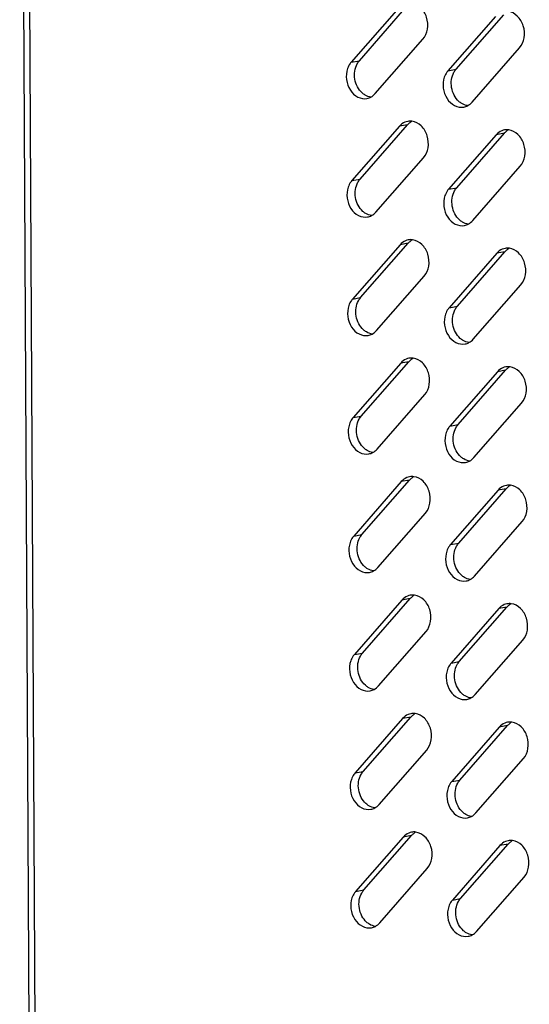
# Model space of a CAD drawing. Header units: millimetres. Extents: x 818 to 1412, y 141 to 561.
# Tile 33 of 86: x 1264 to 1273, y 261 to 279. Entities that reach past the tile are written whole.
import ezdxf

# ---------------------------------------------------------------- set-up
doc = ezdxf.new("R2010")
doc.units = ezdxf.units.MM
doc.header["$LTSCALE"] = 61.468
doc.layers.add('00_37_DXF_CONTINUOUS_LINE', color=7, linetype='CONTINUOUS')

msp = doc.modelspace()

# ---------------------------------------------------------------- linework, layer by layer
at = {"layer": '00_37_DXF_CONTINUOUS_LINE', "color": 7, "linetype": 'Continuous'}
for p, q in [((1263.9272, 256.3365), (1263.7312, 292.9212)), ((1269.8167, 278.3999), (1270.6691, 279.3757)), ((1270.5222, 279.3488), (1269.6698, 278.373)), ((1272.2554, 279.1954), (1271.403, 278.2196)), ((1271.5499, 278.2465), (1272.4023, 279.2223)), ((1270.1016, 277.8091), (1270.954, 278.785)), ((1271.8348, 277.6557), (1272.6872, 278.6316)), ((1269.8281, 276.2753), (1270.6805, 277.2512)), ((1270.5336, 277.2243), (1269.6812, 276.2485)), ((1272.2668, 277.0709), (1271.4144, 276.095)), ((1271.5613, 276.1219), (1272.4137, 277.0977)), ((1270.113, 275.6846), (1270.9654, 276.6604)), ((1271.8462, 275.5312), (1272.6986, 276.507)), ((1269.8395, 274.1508), (1270.6919, 275.1266)), ((1270.545, 275.0997), (1269.6925, 274.1239)), ((1272.2782, 274.9463), (1271.4258, 273.9705)), ((1271.5727, 273.9974), (1272.4251, 274.9732)), ((1270.1244, 273.56), (1270.9768, 274.5359)), ((1271.8576, 273.4066), (1272.71, 274.3825)), ((1269.8509, 272.0262), (1270.7033, 273.0021)), ((1270.5563, 272.9752), (1269.7039, 271.9994)), ((1272.2896, 272.8218), (1271.4372, 271.8459)), ((1271.5841, 271.8728), (1272.4365, 272.8486)), ((1270.1358, 271.4355), (1270.9882, 272.4113)), ((1271.869, 271.2821), (1272.7214, 272.2579)), ((1269.8623, 269.9017), (1270.7147, 270.8775)), ((1270.5677, 270.8506), (1269.7153, 269.8748)), ((1271.5955, 269.7483), (1272.4479, 270.7241)), ((1272.3009, 270.6972), (1271.4485, 269.7214)), ((1270.1472, 269.3109), (1270.9996, 270.2868)), ((1271.8804, 269.1575), (1272.7328, 270.1334)), ((1270.5791, 268.7261), (1269.7267, 267.7503)), ((1269.8737, 267.7771), (1270.7261, 268.753)), ((1271.6069, 267.6237), (1272.4593, 268.5995)), ((1272.3123, 268.5727), (1271.4599, 267.5968)), ((1270.1585, 267.1864), (1271.011, 268.1622)), ((1271.8918, 267.033), (1272.7442, 268.0088)), ((1270.5905, 266.6015), (1269.7381, 265.6257)), ((1269.8851, 265.6526), (1270.7375, 266.6284)), ((1271.6183, 265.4992), (1272.4707, 266.475)), ((1272.3237, 266.4481), (1271.4713, 265.4723)), ((1270.1699, 265.0618), (1271.0223, 266.0377)), ((1271.9032, 264.9084), (1272.7556, 265.8843)), ((1270.6019, 264.477), (1269.7495, 263.5012)), ((1269.8964, 263.528), (1270.7488, 264.5039)), ((1271.6297, 263.3746), (1272.4821, 264.3504)), ((1272.3351, 264.3236), (1271.4827, 263.3477)), ((1270.1813, 262.9373), (1271.0337, 263.9131)), ((1271.9145, 262.7839), (1272.7669, 263.7597))]:
    msp.add_line(p, q, dxfattribs=at)
at = {"layer": '00_37_DXF_CONTINUOUS_LINE', "color": 9, "linetype": 'Continuous'}
for p, q in [((1263.8341, 292.9121), (1264.0303, 256.3109)), ((1269.6698, 278.373), (1269.8167, 278.3999)), ((1271.403, 278.2196), (1271.5499, 278.2465)), ((1270.6805, 277.2512), (1270.5336, 277.2243)), ((1272.4137, 277.0977), (1272.2668, 277.0709)), ((1269.6812, 276.2485), (1269.8281, 276.2753)), ((1271.4144, 276.095), (1271.5613, 276.1219)), ((1270.6919, 275.1266), (1270.545, 275.0997)), ((1272.4251, 274.9732), (1272.2782, 274.9463)), ((1269.6925, 274.1239), (1269.8395, 274.1508)), ((1271.4258, 273.9705), (1271.5727, 273.9974)), ((1270.7033, 273.0021), (1270.5563, 272.9752)), ((1272.4365, 272.8486), (1272.2896, 272.8218)), ((1269.7039, 271.9994), (1269.8509, 272.0262)), ((1271.4372, 271.8459), (1271.5841, 271.8728)), ((1270.7147, 270.8775), (1270.5677, 270.8506)), ((1272.4479, 270.7241), (1272.3009, 270.6972)), ((1269.7153, 269.8748), (1269.8623, 269.9017)), ((1271.4485, 269.7214), (1271.5955, 269.7483)), ((1270.7261, 268.753), (1270.5791, 268.7261)), ((1272.4593, 268.5995), (1272.3123, 268.5727)), ((1269.7267, 267.7503), (1269.8737, 267.7771)), ((1271.4599, 267.5968), (1271.6069, 267.6237)), ((1270.7375, 266.6284), (1270.5905, 266.6015)), ((1272.4707, 266.475), (1272.3237, 266.4481)), ((1269.7381, 265.6257), (1269.8851, 265.6526)), ((1271.4713, 265.4723), (1271.6183, 265.4992)), ((1270.7488, 264.5039), (1270.6019, 264.477)), ((1272.4821, 264.3504), (1272.3351, 264.3236)), ((1269.7495, 263.5012), (1269.8964, 263.528)), ((1271.4827, 263.3477), (1271.6297, 263.3746))]:
    msp.add_line(p, q, dxfattribs=at)
at = {"layer": '00_37_DXF_CONTINUOUS_LINE', "color": 7, "linetype": 'Continuous'}
for centre, radius, start, end in [((1270.7257, 277.0727), 0.2425, 100.3442, 112.53238), ((1270.8819, 277.0815), 0.2628, 118.01184, 125.94505), ((1272.4589, 276.9192), 0.2425, 100.3442, 112.53238), ((1272.6151, 276.9281), 0.2628, 118.01184, 125.94505), ((1270.7371, 274.9481), 0.2425, 100.3442, 112.53238), ((1270.8933, 274.9569), 0.2628, 118.01184, 125.94505), ((1272.4703, 274.7947), 0.2425, 100.3442, 112.53238), ((1272.6265, 274.8035), 0.2628, 118.01184, 125.94505), ((1270.7485, 272.8236), 0.2425, 100.3442, 112.53238), ((1270.9047, 272.8324), 0.2628, 118.01184, 125.94505), ((1272.4817, 272.6701), 0.2425, 100.3442, 112.53238), ((1272.6379, 272.679), 0.2628, 118.01184, 125.94505), ((1270.7599, 270.699), 0.2425, 100.3442, 112.53238), ((1270.916, 270.7078), 0.2628, 118.01184, 125.94505), ((1272.4931, 270.5456), 0.2425, 100.3442, 112.53238), ((1272.6493, 270.5544), 0.2628, 118.01184, 125.94505), ((1270.7712, 268.5745), 0.2425, 100.3442, 112.53238), ((1270.9274, 268.5833), 0.2628, 118.01184, 125.94505), ((1272.5045, 268.421), 0.2425, 100.3442, 112.53238), ((1272.6607, 268.4299), 0.2628, 118.01184, 125.94505), ((1270.7826, 266.4499), 0.2425, 100.3442, 112.53238), ((1270.9388, 266.4587), 0.2628, 118.01184, 125.94505), ((1272.5158, 266.2965), 0.2425, 100.3442, 112.53238), ((1272.672, 266.3053), 0.2628, 118.01184, 125.94505), ((1270.794, 264.3254), 0.2425, 100.3442, 112.53238), ((1270.9502, 264.3342), 0.2628, 118.01184, 125.94505), ((1272.5272, 264.1719), 0.2425, 100.3442, 112.53238), ((1272.6834, 264.1808), 0.2628, 118.01184, 125.94505)]:
    msp.add_arc(centre, radius, start, end, dxfattribs=at)
for points, knots in [([(1270.954, 278.785), (1270.9973, 278.8345), (1271.0534, 278.9684), (1271.0354, 279.1799), (1270.9319, 279.3616), (1270.8086, 279.4292), (1270.7477, 279.4374)], [0, 0, 0, 0, 0.2459406, 0.5121856, 0.7703219, 1, 1, 1, 1]), ([(1272.6872, 278.6316), (1272.7305, 278.6811), (1272.7866, 278.815), (1272.7686, 279.0265), (1272.6651, 279.2082), (1272.5418, 279.2757), (1272.481, 279.284)], [0, 0, 0, 0, 0.2459406, 0.5121856, 0.7703219, 1, 1, 1, 1]), ([(1269.6698, 278.373), (1269.6627, 278.3649), (1269.6353, 278.3299), (1269.6153, 278.2893), (1269.6044, 278.2575)], [0, 0, 0, 0, 0.2415995, 1, 1, 1, 1]), ([(1269.6044, 278.2575), (1269.5831, 278.1951), (1269.5722, 278.0574), (1269.6391, 277.8696), (1269.7748, 277.7347), (1269.8989, 277.7123), (1269.953, 277.7222)], [0, 0, 0, 0, 0.2647435, 0.5327221, 0.779174, 1, 1, 1, 1]), ([(1271.403, 278.2196), (1271.3959, 278.2115), (1271.3686, 278.1765), (1271.3485, 278.1359), (1271.3376, 278.104)], [0, 0, 0, 0, 0.2415995, 1, 1, 1, 1]), ([(1271.3376, 278.104), (1271.3163, 278.0417), (1271.3054, 277.904), (1271.3723, 277.7162), (1271.508, 277.5813), (1271.6322, 277.5589), (1271.6863, 277.5688)], [0, 0, 0, 0, 0.2647435, 0.5327221, 0.779174, 1, 1, 1, 1]), ([(1270.9654, 276.6604), (1271.0087, 276.7099), (1271.0648, 276.8438), (1271.0468, 277.0554), (1270.9432, 277.237), (1270.82, 277.3046), (1270.7591, 277.3129)], [0, 0, 0, 0, 0.2459406, 0.5121856, 0.7703219, 1, 1, 1, 1]), ([(1272.6986, 276.507), (1272.7419, 276.5565), (1272.798, 276.6904), (1272.78, 276.902), (1272.6765, 277.0836), (1272.5532, 277.1512), (1272.4923, 277.1595)], [0, 0, 0, 0, 0.2459406, 0.5121856, 0.7703219, 1, 1, 1, 1]), ([(1269.6812, 276.2485), (1269.6741, 276.2404), (1269.6467, 276.2053), (1269.6267, 276.1648), (1269.6158, 276.1329)], [0, 0, 0, 0, 0.2415995, 1, 1, 1, 1]), ([(1269.6158, 276.1329), (1269.5945, 276.0705), (1269.5836, 275.9329), (1269.6505, 275.745), (1269.7862, 275.6101), (1269.9103, 275.5878), (1269.9644, 275.5976)], [0, 0, 0, 0, 0.2647435, 0.5327221, 0.779174, 1, 1, 1, 1]), ([(1271.4144, 276.095), (1271.4073, 276.087), (1271.3799, 276.0519), (1271.3599, 276.0114), (1271.349, 275.9795)], [0, 0, 0, 0, 0.2415995, 1, 1, 1, 1]), ([(1271.349, 275.9795), (1271.3277, 275.9171), (1271.3168, 275.7795), (1271.3837, 275.5916), (1271.5194, 275.4567), (1271.6435, 275.4344), (1271.6976, 275.4442)], [0, 0, 0, 0, 0.2647435, 0.5327221, 0.779174, 1, 1, 1, 1]), ([(1270.9768, 274.5359), (1271.02, 274.5854), (1271.0761, 274.7193), (1271.0582, 274.9308), (1270.9546, 275.1125), (1270.8314, 275.1801), (1270.7705, 275.1883)], [0, 0, 0, 0, 0.2459406, 0.5121856, 0.7703219, 1, 1, 1, 1]), ([(1272.71, 274.3825), (1272.7533, 274.432), (1272.8094, 274.5659), (1272.7914, 274.7774), (1272.6878, 274.959), (1272.5646, 275.0266), (1272.5037, 275.0349)], [0, 0, 0, 0, 0.2459406, 0.5121856, 0.7703219, 1, 1, 1, 1]), ([(1269.6925, 274.1239), (1269.6855, 274.1158), (1269.6581, 274.0808), (1269.6381, 274.0402), (1269.6272, 274.0084)], [0, 0, 0, 0, 0.2415995, 1, 1, 1, 1]), ([(1269.6272, 274.0084), (1269.6059, 273.946), (1269.595, 273.8083), (1269.6619, 273.6205), (1269.7975, 273.4856), (1269.9217, 273.4632), (1269.9758, 273.4731)], [0, 0, 0, 0, 0.2647435, 0.5327221, 0.779174, 1, 1, 1, 1]), ([(1271.4258, 273.9705), (1271.4187, 273.9624), (1271.3913, 273.9274), (1271.3713, 273.8868), (1271.3604, 273.8549)], [0, 0, 0, 0, 0.2415995, 1, 1, 1, 1]), ([(1271.3604, 273.8549), (1271.3391, 273.7926), (1271.3282, 273.6549), (1271.3951, 273.4671), (1271.5308, 273.3322), (1271.6549, 273.3098), (1271.709, 273.3197)], [0, 0, 0, 0, 0.2647435, 0.5327221, 0.779174, 1, 1, 1, 1]), ([(1270.9882, 272.4113), (1271.0314, 272.4608), (1271.0875, 272.5947), (1271.0696, 272.8063), (1270.966, 272.9879), (1270.8427, 273.0555), (1270.7819, 273.0638)], [0, 0, 0, 0, 0.2459406, 0.5121856, 0.7703219, 1, 1, 1, 1]), ([(1272.7214, 272.2579), (1272.7646, 272.3074), (1272.8208, 272.4413), (1272.8028, 272.6529), (1272.6992, 272.8345), (1272.576, 272.9021), (1272.5151, 272.9104)], [0, 0, 0, 0, 0.2459406, 0.5121856, 0.7703219, 1, 1, 1, 1]), ([(1269.7039, 271.9994), (1269.6969, 271.9913), (1269.6695, 271.9562), (1269.6495, 271.9157), (1269.6386, 271.8838)], [0, 0, 0, 0, 0.2415995, 1, 1, 1, 1]), ([(1269.6386, 271.8838), (1269.6173, 271.8214), (1269.6064, 271.6838), (1269.6733, 271.4959), (1269.8089, 271.361), (1269.9331, 271.3387), (1269.9872, 271.3485)], [0, 0, 0, 0, 0.2647435, 0.5327221, 0.779174, 1, 1, 1, 1]), ([(1271.4372, 271.8459), (1271.4301, 271.8379), (1271.4027, 271.8028), (1271.3827, 271.7623), (1271.3718, 271.7304)], [0, 0, 0, 0, 0.2415995, 1, 1, 1, 1]), ([(1271.3718, 271.7304), (1271.3505, 271.668), (1271.3396, 271.5304), (1271.4065, 271.3425), (1271.5421, 271.2076), (1271.6663, 271.1853), (1271.7204, 271.1951)], [0, 0, 0, 0, 0.2647435, 0.5327221, 0.779174, 1, 1, 1, 1]), ([(1270.9996, 270.2868), (1271.0428, 270.3363), (1271.0989, 270.4702), (1271.081, 270.6817), (1270.9774, 270.8634), (1270.8541, 270.931), (1270.7933, 270.9392)], [0, 0, 0, 0, 0.2459406, 0.5121856, 0.7703219, 1, 1, 1, 1]), ([(1272.7328, 270.1334), (1272.776, 270.1829), (1272.8321, 270.3167), (1272.8142, 270.5283), (1272.7106, 270.7099), (1272.5873, 270.7775), (1272.5265, 270.7858)], [0, 0, 0, 0, 0.2459406, 0.5121856, 0.7703219, 1, 1, 1, 1]), ([(1269.7153, 269.8748), (1269.7083, 269.8667), (1269.6809, 269.8317), (1269.6608, 269.7911), (1269.65, 269.7593)], [0, 0, 0, 0, 0.2415995, 1, 1, 1, 1]), ([(1269.65, 269.7593), (1269.6287, 269.6969), (1269.6177, 269.5592), (1269.6847, 269.3714), (1269.8203, 269.2365), (1269.9445, 269.2141), (1269.9986, 269.224)], [0, 0, 0, 0, 0.2647435, 0.5327221, 0.779174, 1, 1, 1, 1]), ([(1271.4485, 269.7214), (1271.4415, 269.7133), (1271.4141, 269.6783), (1271.3941, 269.6377), (1271.3832, 269.6058)], [0, 0, 0, 0, 0.2415995, 1, 1, 1, 1]), ([(1271.3832, 269.6058), (1271.3619, 269.5435), (1271.351, 269.4058), (1271.4179, 269.218), (1271.5535, 269.0831), (1271.6777, 269.0607), (1271.7318, 269.0706)], [0, 0, 0, 0, 0.2647435, 0.5327221, 0.779174, 1, 1, 1, 1]), ([(1271.011, 268.1622), (1271.0542, 268.2117), (1271.1103, 268.3456), (1271.0923, 268.5572), (1270.9888, 268.7388), (1270.8655, 268.8064), (1270.8047, 268.8147)], [0, 0, 0, 0, 0.2459406, 0.5121856, 0.7703219, 1, 1, 1, 1]), ([(1272.7442, 268.0088), (1272.7874, 268.0583), (1272.8435, 268.1922), (1272.8256, 268.4038), (1272.722, 268.5854), (1272.5987, 268.653), (1272.5379, 268.6613)], [0, 0, 0, 0, 0.2459406, 0.5121856, 0.7703219, 1, 1, 1, 1]), ([(1269.7267, 267.7503), (1269.7197, 267.7422), (1269.6923, 267.7071), (1269.6722, 267.6666), (1269.6613, 267.6347)], [0, 0, 0, 0, 0.2415995, 1, 1, 1, 1]), ([(1269.6613, 267.6347), (1269.6401, 267.5723), (1269.6291, 267.4347), (1269.6961, 267.2468), (1269.8317, 267.1119), (1269.9559, 267.0896), (1270.01, 267.0994)], [0, 0, 0, 0, 0.2647435, 0.5327221, 0.779174, 1, 1, 1, 1]), ([(1271.4599, 267.5968), (1271.4529, 267.5888), (1271.4255, 267.5537), (1271.4054, 267.5132), (1271.3946, 267.4813)], [0, 0, 0, 0, 0.2415995, 1, 1, 1, 1]), ([(1271.3946, 267.4813), (1271.3733, 267.4189), (1271.3623, 267.2813), (1271.4293, 267.0934), (1271.5649, 266.9585), (1271.6891, 266.9362), (1271.7432, 266.946)], [0, 0, 0, 0, 0.2647435, 0.5327221, 0.779174, 1, 1, 1, 1]), ([(1271.0223, 266.0377), (1271.0656, 266.0872), (1271.1217, 266.2211), (1271.1037, 266.4326), (1271.0002, 266.6143), (1270.8769, 266.6819), (1270.8161, 266.6901)], [0, 0, 0, 0, 0.2459406, 0.5121856, 0.7703219, 1, 1, 1, 1]), ([(1272.7556, 265.8843), (1272.7988, 265.9338), (1272.8549, 266.0676), (1272.837, 266.2792), (1272.7334, 266.4608), (1272.6101, 266.5284), (1272.5493, 266.5367)], [0, 0, 0, 0, 0.2459406, 0.5121856, 0.7703219, 1, 1, 1, 1]), ([(1269.7381, 265.6257), (1269.731, 265.6176), (1269.7037, 265.5826), (1269.6836, 265.542), (1269.6727, 265.5102)], [0, 0, 0, 0, 0.2415995, 1, 1, 1, 1]), ([(1269.6727, 265.5102), (1269.6514, 265.4478), (1269.6405, 265.3101), (1269.7074, 265.1223), (1269.8431, 264.9874), (1269.9673, 264.965), (1270.0214, 264.9749)], [0, 0, 0, 0, 0.2647435, 0.5327221, 0.779174, 1, 1, 1, 1]), ([(1271.4713, 265.4723), (1271.4643, 265.4642), (1271.4369, 265.4292), (1271.4168, 265.3886), (1271.406, 265.3567)], [0, 0, 0, 0, 0.2415995, 1, 1, 1, 1]), ([(1271.406, 265.3567), (1271.3847, 265.2944), (1271.3737, 265.1567), (1271.4407, 264.9689), (1271.5763, 264.834), (1271.7005, 264.8116), (1271.7546, 264.8215)], [0, 0, 0, 0, 0.2647435, 0.5327221, 0.779174, 1, 1, 1, 1]), ([(1271.0337, 263.9131), (1271.077, 263.9626), (1271.1331, 264.0965), (1271.1151, 264.3081), (1271.0116, 264.4897), (1270.8883, 264.5573), (1270.8274, 264.5656)], [0, 0, 0, 0, 0.2459406, 0.5121856, 0.7703219, 1, 1, 1, 1]), ([(1272.7669, 263.7597), (1272.8102, 263.8092), (1272.8663, 263.9431), (1272.8483, 264.1547), (1272.7448, 264.3363), (1272.6215, 264.4039), (1272.5607, 264.4122)], [0, 0, 0, 0, 0.2459406, 0.5121856, 0.7703219, 1, 1, 1, 1]), ([(1269.7495, 263.5012), (1269.7424, 263.4931), (1269.715, 263.458), (1269.695, 263.4175), (1269.6841, 263.3856)], [0, 0, 0, 0, 0.2415995, 1, 1, 1, 1]), ([(1269.6841, 263.3856), (1269.6628, 263.3232), (1269.6519, 263.1856), (1269.7188, 262.9977), (1269.8545, 262.8628), (1269.9787, 262.8405), (1270.0327, 262.8503)], [0, 0, 0, 0, 0.2647435, 0.5327221, 0.779174, 1, 1, 1, 1]), ([(1271.4827, 263.3477), (1271.4756, 263.3397), (1271.4483, 263.3046), (1271.4282, 263.2641), (1271.4173, 263.2322)], [0, 0, 0, 0, 0.2415995, 1, 1, 1, 1]), ([(1271.4173, 263.2322), (1271.396, 263.1698), (1271.3851, 263.0322), (1271.452, 262.8443), (1271.5877, 262.7094), (1271.7119, 262.6871), (1271.766, 262.6969)], [0, 0, 0, 0, 0.2647435, 0.5327221, 0.779174, 1, 1, 1, 1])]:
    msp.add_open_spline(points, degree=3, knots=knots, dxfattribs=at)
for points in [[(1269.7344, 278.2148), (1269.7414, 278.2601), (1269.756, 278.305), (1269.7783, 278.345)], [(1269.7783, 278.345), (1269.7892, 278.3645), (1269.802, 278.3831), (1269.8167, 278.3999)], [(1269.7823, 277.9323), (1269.7376, 278.0167), (1269.7199, 278.1204), (1269.7344, 278.2148)], [(1271.4676, 278.0614), (1271.4746, 278.1067), (1271.4892, 278.1516), (1271.5115, 278.1916)], [(1271.5115, 278.1916), (1271.5224, 278.2111), (1271.5353, 278.2297), (1271.5499, 278.2465)], [(1271.5155, 277.7789), (1271.4708, 277.8633), (1271.4531, 277.967), (1271.4676, 278.0614)], [(1269.8668, 277.8228), (1269.8324, 277.8536), (1269.8038, 277.8916), (1269.7823, 277.9323)], [(1269.9194, 277.7841), (1269.9006, 277.7952), (1269.883, 277.8083), (1269.8668, 277.8228)], [(1270.0232, 277.7474), (1269.9868, 277.7523), (1269.951, 277.7655), (1269.9194, 277.7841)], [(1270.0238, 277.7469), (1270.0532, 277.7625), (1270.0798, 277.7841), (1270.1016, 277.8091)], [(1271.6, 277.6694), (1271.5657, 277.7002), (1271.5371, 277.7382), (1271.5155, 277.7789)], [(1269.953, 277.7222), (1269.9776, 277.7267), (1270.0018, 277.7351), (1270.0238, 277.7469)], [(1271.6526, 277.6307), (1271.6338, 277.6417), (1271.6162, 277.6549), (1271.6, 277.6694)], [(1271.7564, 277.594), (1271.72, 277.5989), (1271.6842, 277.6121), (1271.6526, 277.6307)], [(1271.6863, 277.5688), (1271.7108, 277.5732), (1271.735, 277.5817), (1271.7571, 277.5935)], [(1271.7571, 277.5935), (1271.7864, 277.6091), (1271.813, 277.6307), (1271.8348, 277.6557)], [(1270.6327, 277.2967), (1270.5949, 277.281), (1270.5605, 277.2551), (1270.5336, 277.2243)], [(1270.6805, 277.2512), (1270.6945, 277.2672), (1270.7104, 277.2818), (1270.7276, 277.2943)], [(1270.7591, 277.3129), (1270.7337, 277.3164), (1270.7074, 277.3158), (1270.6821, 277.3112)], [(1272.366, 277.1433), (1272.3282, 277.1276), (1272.2937, 277.1017), (1272.2668, 277.0709)], [(1272.4137, 277.0977), (1272.4277, 277.1138), (1272.4436, 277.1284), (1272.4608, 277.1408)], [(1272.4923, 277.1595), (1272.4669, 277.1629), (1272.4406, 277.1624), (1272.4154, 277.1578)], [(1269.7458, 276.0903), (1269.7528, 276.1355), (1269.7674, 276.1805), (1269.7897, 276.2205)], [(1269.7897, 276.2205), (1269.8006, 276.2399), (1269.8134, 276.2585), (1269.8281, 276.2753)], [(1269.7936, 275.8078), (1269.7489, 275.8922), (1269.7312, 275.9959), (1269.7458, 276.0903)], [(1271.479, 275.9369), (1271.486, 275.9821), (1271.5006, 276.0271), (1271.5229, 276.067)], [(1271.5229, 276.067), (1271.5338, 276.0865), (1271.5466, 276.1051), (1271.5613, 276.1219)], [(1271.5269, 275.6544), (1271.4822, 275.7388), (1271.4645, 275.8425), (1271.479, 275.9369)], [(1269.8782, 275.6983), (1269.8438, 275.7291), (1269.8152, 275.767), (1269.7936, 275.8078)], [(1269.9308, 275.6595), (1269.912, 275.6706), (1269.8944, 275.6837), (1269.8782, 275.6983)], [(1270.0345, 275.6228), (1269.9982, 275.6278), (1269.9624, 275.6409), (1269.9308, 275.6595)], [(1270.0352, 275.6223), (1270.0646, 275.6379), (1270.0912, 275.6596), (1270.113, 275.6846)], [(1271.6114, 275.5449), (1271.577, 275.5756), (1271.5484, 275.6136), (1271.5269, 275.6544)], [(1269.9644, 275.5976), (1269.989, 275.6021), (1270.0132, 275.6106), (1270.0352, 275.6223)], [(1271.664, 275.5061), (1271.6452, 275.5172), (1271.6276, 275.5303), (1271.6114, 275.5449)], [(1271.7678, 275.4694), (1271.7314, 275.4744), (1271.6956, 275.4875), (1271.664, 275.5061)], [(1271.6976, 275.4442), (1271.7222, 275.4487), (1271.7464, 275.4572), (1271.7684, 275.4689)], [(1271.7684, 275.4689), (1271.7978, 275.4845), (1271.8244, 275.5062), (1271.8462, 275.5312)], [(1270.6441, 275.1721), (1270.6063, 275.1564), (1270.5719, 275.1306), (1270.545, 275.0997)], [(1270.6919, 275.1266), (1270.7059, 275.1426), (1270.7218, 275.1572), (1270.739, 275.1697)], [(1270.7705, 275.1883), (1270.7451, 275.1918), (1270.7188, 275.1913), (1270.6935, 275.1867)], [(1272.3774, 275.0187), (1272.3395, 275.003), (1272.3051, 274.9771), (1272.2782, 274.9463)], [(1272.4251, 274.9732), (1272.4391, 274.9892), (1272.455, 275.0038), (1272.4722, 275.0163)], [(1272.5037, 275.0349), (1272.4783, 275.0384), (1272.452, 275.0379), (1272.4267, 275.0333)], [(1269.7572, 273.9657), (1269.7642, 274.011), (1269.7787, 274.0559), (1269.8011, 274.0959)], [(1269.8011, 274.0959), (1269.812, 274.1154), (1269.8248, 274.134), (1269.8395, 274.1508)], [(1269.805, 273.6832), (1269.7603, 273.7676), (1269.7426, 273.8713), (1269.7572, 273.9657)], [(1271.4904, 273.8123), (1271.4974, 273.8576), (1271.512, 273.9025), (1271.5343, 273.9425)], [(1271.5343, 273.9425), (1271.5452, 273.962), (1271.558, 273.9806), (1271.5727, 273.9974)], [(1271.5382, 273.5298), (1271.4935, 273.6142), (1271.4759, 273.7179), (1271.4904, 273.8123)], [(1269.8895, 273.5737), (1269.8552, 273.6045), (1269.8266, 273.6425), (1269.805, 273.6832)], [(1269.9422, 273.535), (1269.9234, 273.5461), (1269.9058, 273.5592), (1269.8895, 273.5737)], [(1270.0459, 273.4983), (1270.0096, 273.5032), (1269.9738, 273.5164), (1269.9422, 273.535)], [(1270.0466, 273.4978), (1270.0759, 273.5134), (1270.1025, 273.535), (1270.1244, 273.56)], [(1271.6228, 273.4203), (1271.5884, 273.4511), (1271.5598, 273.4891), (1271.5382, 273.5298)], [(1269.9758, 273.4731), (1270.0004, 273.4776), (1270.0245, 273.486), (1270.0466, 273.4978)], [(1271.6754, 273.3816), (1271.6566, 273.3926), (1271.639, 273.4058), (1271.6228, 273.4203)], [(1271.7791, 273.3449), (1271.7428, 273.3498), (1271.707, 273.363), (1271.6754, 273.3816)], [(1271.7798, 273.3444), (1271.8092, 273.36), (1271.8358, 273.3816), (1271.8576, 273.4066)], [(1271.709, 273.3197), (1271.7336, 273.3241), (1271.7578, 273.3326), (1271.7798, 273.3444)], [(1270.6555, 273.0476), (1270.6177, 273.0319), (1270.5833, 273.006), (1270.5563, 272.9752)], [(1270.7033, 273.0021), (1270.7173, 273.0181), (1270.7331, 273.0327), (1270.7504, 273.0452)], [(1270.7819, 273.0638), (1270.7565, 273.0673), (1270.7302, 273.0667), (1270.7049, 273.0621)], [(1272.3887, 272.8942), (1272.3509, 272.8785), (1272.3165, 272.8526), (1272.2896, 272.8218)], [(1272.4365, 272.8486), (1272.4505, 272.8647), (1272.4664, 272.8793), (1272.4836, 272.8917)], [(1272.5151, 272.9104), (1272.4897, 272.9138), (1272.4634, 272.9133), (1272.4381, 272.9087)], [(1269.7686, 271.8412), (1269.7756, 271.8864), (1269.7901, 271.9314), (1269.8125, 271.9714)], [(1269.8125, 271.9714), (1269.8234, 271.9908), (1269.8362, 272.0094), (1269.8509, 272.0262)], [(1269.8164, 271.5587), (1269.7717, 271.6431), (1269.754, 271.7468), (1269.7686, 271.8412)], [(1271.5018, 271.6878), (1271.5088, 271.733), (1271.5233, 271.778), (1271.5457, 271.8179)], [(1271.5457, 271.8179), (1271.5566, 271.8374), (1271.5694, 271.856), (1271.5841, 271.8728)], [(1271.5496, 271.4053), (1271.5049, 271.4897), (1271.4872, 271.5934), (1271.5018, 271.6878)], [(1269.9009, 271.4492), (1269.8666, 271.48), (1269.838, 271.5179), (1269.8164, 271.5587)], [(1269.9536, 271.4104), (1269.9348, 271.4215), (1269.9171, 271.4346), (1269.9009, 271.4492)], [(1270.0573, 271.3737), (1270.021, 271.3787), (1269.9852, 271.3918), (1269.9536, 271.4104)], [(1270.058, 271.3732), (1270.0873, 271.3888), (1270.1139, 271.4105), (1270.1358, 271.4355)], [(1271.6341, 271.2958), (1271.5998, 271.3265), (1271.5712, 271.3645), (1271.5496, 271.4053)], [(1269.9872, 271.3485), (1270.0118, 271.353), (1270.0359, 271.3615), (1270.058, 271.3732)], [(1271.6868, 271.257), (1271.668, 271.2681), (1271.6504, 271.2812), (1271.6341, 271.2958)], [(1271.7905, 271.2203), (1271.7542, 271.2253), (1271.7184, 271.2384), (1271.6868, 271.257)], [(1271.7912, 271.2198), (1271.8205, 271.2354), (1271.8471, 271.2571), (1271.869, 271.2821)], [(1271.7204, 271.1951), (1271.745, 271.1996), (1271.7692, 271.2081), (1271.7912, 271.2198)], [(1270.6669, 270.923), (1270.6291, 270.9073), (1270.5947, 270.8815), (1270.5677, 270.8506)], [(1270.7147, 270.8775), (1270.7287, 270.8935), (1270.7445, 270.9081), (1270.7618, 270.9206)], [(1270.7933, 270.9392), (1270.7679, 270.9427), (1270.7416, 270.9422), (1270.7163, 270.9376)], [(1272.4001, 270.7696), (1272.3623, 270.7539), (1272.3279, 270.728), (1272.3009, 270.6972)], [(1272.4479, 270.7241), (1272.4619, 270.7401), (1272.4777, 270.7547), (1272.495, 270.7672)], [(1272.5265, 270.7858), (1272.5011, 270.7893), (1272.4748, 270.7888), (1272.4495, 270.7842)], [(1269.78, 269.7166), (1269.7869, 269.7619), (1269.8015, 269.8068), (1269.8239, 269.8468)], [(1269.8239, 269.8468), (1269.8348, 269.8663), (1269.8476, 269.8849), (1269.8623, 269.9017)], [(1269.8278, 269.4341), (1269.7831, 269.5185), (1269.7654, 269.6222), (1269.78, 269.7166)], [(1271.5132, 269.5632), (1271.5202, 269.6085), (1271.5347, 269.6534), (1271.5571, 269.6934)], [(1271.5571, 269.6934), (1271.568, 269.7129), (1271.5808, 269.7315), (1271.5955, 269.7483)], [(1271.561, 269.2807), (1271.5163, 269.3651), (1271.4986, 269.4688), (1271.5132, 269.5632)], [(1269.9123, 269.3246), (1269.878, 269.3554), (1269.8494, 269.3934), (1269.8278, 269.4341)], [(1269.9649, 269.2859), (1269.9462, 269.297), (1269.9285, 269.3101), (1269.9123, 269.3246)], [(1270.0687, 269.2492), (1270.0324, 269.2541), (1269.9965, 269.2673), (1269.9649, 269.2859)], [(1270.0694, 269.2487), (1270.0987, 269.2643), (1270.1253, 269.2859), (1270.1472, 269.3109)], [(1269.9986, 269.224), (1270.0232, 269.2285), (1270.0473, 269.2369), (1270.0694, 269.2487)], [(1271.6455, 269.1712), (1271.6112, 269.202), (1271.5826, 269.24), (1271.561, 269.2807)], [(1271.6982, 269.1325), (1271.6794, 269.1435), (1271.6617, 269.1567), (1271.6455, 269.1712)], [(1271.8019, 269.0958), (1271.7656, 269.1007), (1271.7298, 269.1138), (1271.6982, 269.1325)], [(1271.8026, 269.0953), (1271.8319, 269.1109), (1271.8585, 269.1325), (1271.8804, 269.1575)], [(1271.7318, 269.0706), (1271.7564, 269.075), (1271.7805, 269.0835), (1271.8026, 269.0953)], [(1270.6783, 268.7985), (1270.6405, 268.7828), (1270.606, 268.7569), (1270.5791, 268.7261)], [(1270.7261, 268.753), (1270.7401, 268.769), (1270.7559, 268.7836), (1270.7732, 268.7961)], [(1270.8047, 268.8147), (1270.7792, 268.8182), (1270.7529, 268.8176), (1270.7277, 268.813)], [(1272.4115, 268.6451), (1272.3737, 268.6294), (1272.3393, 268.6035), (1272.3123, 268.5727)], [(1272.4593, 268.5995), (1272.4733, 268.6156), (1272.4891, 268.6302), (1272.5064, 268.6426)], [(1272.5379, 268.6613), (1272.5125, 268.6647), (1272.4862, 268.6642), (1272.4609, 268.6596)], [(1269.7914, 267.5921), (1269.7983, 267.6373), (1269.8129, 267.6823), (1269.8352, 267.7223)], [(1269.8352, 267.7223), (1269.8461, 267.7417), (1269.859, 267.7603), (1269.8737, 267.7771)], [(1269.8392, 267.3096), (1269.7945, 267.394), (1269.7768, 267.4977), (1269.7914, 267.5921)], [(1271.5246, 267.4387), (1271.5315, 267.4839), (1271.5461, 267.5289), (1271.5685, 267.5688)], [(1271.5685, 267.5688), (1271.5794, 267.5883), (1271.5922, 267.6069), (1271.6069, 267.6237)], [(1271.5724, 267.1562), (1271.5277, 267.2406), (1271.51, 267.3443), (1271.5246, 267.4387)], [(1269.9237, 267.2001), (1269.8894, 267.2309), (1269.8608, 267.2688), (1269.8392, 267.3096)], [(1269.9763, 267.1613), (1269.9576, 267.1724), (1269.9399, 267.1855), (1269.9237, 267.2001)], [(1270.0808, 267.1241), (1270.1101, 267.1397), (1270.1367, 267.1614), (1270.1585, 267.1864)], [(1270.0801, 267.1246), (1270.0437, 267.1296), (1270.0079, 267.1427), (1269.9763, 267.1613)], [(1270.01, 267.0994), (1270.0346, 267.1039), (1270.0587, 267.1124), (1270.0808, 267.1241)], [(1271.6569, 267.0467), (1271.6226, 267.0774), (1271.594, 267.1154), (1271.5724, 267.1562)], [(1271.7095, 267.0079), (1271.6908, 267.019), (1271.6731, 267.0321), (1271.6569, 267.0467)], [(1271.8133, 266.9712), (1271.777, 266.9762), (1271.7412, 266.9893), (1271.7095, 267.0079)], [(1271.814, 266.9707), (1271.8433, 266.9863), (1271.8699, 267.008), (1271.8918, 267.033)], [(1271.7432, 266.946), (1271.7678, 266.9505), (1271.7919, 266.959), (1271.814, 266.9707)], [(1270.6897, 266.6739), (1270.6519, 266.6582), (1270.6174, 266.6324), (1270.5905, 266.6015)], [(1270.7375, 266.6284), (1270.7515, 266.6444), (1270.7673, 266.659), (1270.7845, 266.6715)], [(1270.8161, 266.6901), (1270.7906, 266.6936), (1270.7643, 266.6931), (1270.7391, 266.6885)], [(1272.4229, 266.5205), (1272.3851, 266.5048), (1272.3506, 266.4789), (1272.3237, 266.4481)], [(1272.4707, 266.475), (1272.4847, 266.491), (1272.5005, 266.5056), (1272.5178, 266.5181)], [(1272.5493, 266.5367), (1272.5238, 266.5402), (1272.4975, 266.5397), (1272.4723, 266.5351)], [(1269.8027, 265.4675), (1269.8097, 265.5128), (1269.8243, 265.5577), (1269.8466, 265.5977)], [(1269.8466, 265.5977), (1269.8575, 265.6172), (1269.8704, 265.6358), (1269.8851, 265.6526)], [(1269.8506, 265.185), (1269.8059, 265.2694), (1269.7882, 265.3731), (1269.8027, 265.4675)], [(1271.536, 265.3141), (1271.5429, 265.3594), (1271.5575, 265.4043), (1271.5799, 265.4443)], [(1271.5799, 265.4443), (1271.5907, 265.4638), (1271.6036, 265.4824), (1271.6183, 265.4992)], [(1271.5838, 265.0316), (1271.5391, 265.116), (1271.5214, 265.2197), (1271.536, 265.3141)], [(1269.9351, 265.0755), (1269.9008, 265.1063), (1269.8722, 265.1443), (1269.8506, 265.185)], [(1269.9877, 265.0368), (1269.969, 265.0479), (1269.9513, 265.061), (1269.9351, 265.0755)], [(1270.0922, 264.9996), (1270.1215, 265.0152), (1270.1481, 265.0368), (1270.1699, 265.0618)], [(1270.0915, 265.0001), (1270.0551, 265.005), (1270.0193, 265.0182), (1269.9877, 265.0368)], [(1270.0214, 264.9749), (1270.046, 264.9794), (1270.0701, 264.9878), (1270.0922, 264.9996)], [(1271.6683, 264.9221), (1271.634, 264.9529), (1271.6054, 264.9909), (1271.5838, 265.0316)], [(1271.7209, 264.8834), (1271.7022, 264.8944), (1271.6845, 264.9076), (1271.6683, 264.9221)], [(1271.8247, 264.8467), (1271.7883, 264.8516), (1271.7525, 264.8647), (1271.7209, 264.8834)], [(1271.8254, 264.8462), (1271.8547, 264.8617), (1271.8813, 264.8834), (1271.9032, 264.9084)], [(1271.7546, 264.8215), (1271.7792, 264.8259), (1271.8033, 264.8344), (1271.8254, 264.8462)], [(1270.7011, 264.5494), (1270.6633, 264.5337), (1270.6288, 264.5078), (1270.6019, 264.477)], [(1270.7488, 264.5039), (1270.7628, 264.5199), (1270.7787, 264.5345), (1270.7959, 264.547)], [(1270.8274, 264.5656), (1270.802, 264.5691), (1270.7757, 264.5685), (1270.7505, 264.5639)], [(1272.4343, 264.396), (1272.3965, 264.3803), (1272.362, 264.3544), (1272.3351, 264.3236)], [(1272.4821, 264.3504), (1272.4961, 264.3665), (1272.5119, 264.3811), (1272.5291, 264.3935)], [(1272.5607, 264.4122), (1272.5352, 264.4156), (1272.5089, 264.4151), (1272.4837, 264.4105)], [(1269.8141, 263.343), (1269.8211, 263.3882), (1269.8357, 263.4332), (1269.858, 263.4732)], [(1269.858, 263.4732), (1269.8689, 263.4926), (1269.8818, 263.5112), (1269.8964, 263.528)], [(1269.862, 263.0605), (1269.8173, 263.1449), (1269.7996, 263.2486), (1269.8141, 263.343)], [(1271.5473, 263.1896), (1271.5543, 263.2348), (1271.5689, 263.2798), (1271.5912, 263.3197)], [(1271.5912, 263.3197), (1271.6021, 263.3392), (1271.615, 263.3578), (1271.6297, 263.3746)], [(1271.5952, 262.9071), (1271.5505, 262.9915), (1271.5328, 263.0952), (1271.5473, 263.1896)], [(1269.9465, 262.951), (1269.9121, 262.9818), (1269.8835, 263.0197), (1269.862, 263.0605)], [(1269.9991, 262.9122), (1269.9803, 262.9233), (1269.9627, 262.9364), (1269.9465, 262.951)], [(1270.1036, 262.875), (1270.1329, 262.8906), (1270.1595, 262.9123), (1270.1813, 262.9373)], [(1270.1029, 262.8755), (1270.0665, 262.8805), (1270.0307, 262.8936), (1269.9991, 262.9122)], [(1270.0327, 262.8503), (1270.0573, 262.8548), (1270.0815, 262.8633), (1270.1036, 262.875)], [(1271.6797, 262.7976), (1271.6454, 262.8283), (1271.6168, 262.8663), (1271.5952, 262.9071)], [(1271.7323, 262.7588), (1271.7136, 262.7699), (1271.6959, 262.783), (1271.6797, 262.7976)], [(1271.8361, 262.7221), (1271.7997, 262.7271), (1271.7639, 262.7402), (1271.7323, 262.7588)], [(1271.8368, 262.7216), (1271.8661, 262.7372), (1271.8927, 262.7589), (1271.9145, 262.7839)], [(1271.766, 262.6969), (1271.7906, 262.7014), (1271.8147, 262.7099), (1271.8368, 262.7216)]]:
    msp.add_open_spline(points, degree=3, dxfattribs=at)

doc.saveas('drawing.dxf')
